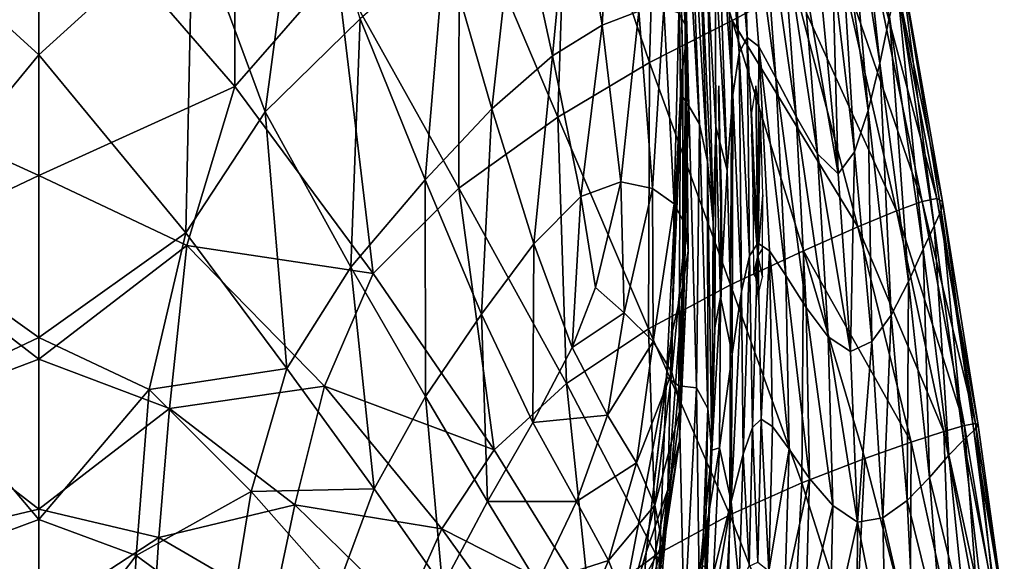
# Model space of a CAD drawing. Extents: x -0.96 to 0.96, y -0.57 to 2.63.
# Tile 143 of 148: x 0 to 0.23, y 2.02 to 2.15. Entities that reach past the tile are written whole.
import ezdxf

# ---------------------------------------------------------------- set-up
doc = ezdxf.new("R2010")
doc.units = 0
doc.layers.add('Brakiri_Cruiser_Lights', color=7, linetype='CONTINUOUS')
doc.layers.add('Brakiri_Cruiser_Main_Texture', color=7, linetype='CONTINUOUS')

msp = doc.modelspace()

# ---------------------------------------------------------------- linework, layer by layer
at = {"layer": 'Brakiri_Cruiser_Lights'}
for points in [[(0.164154, 2.098379, 0.036201), (0.163404, 2.129267, 0.04425), (0.163501, 2.13125, 0.04)], [(0.164154, 2.098379, 0.036201), (0.163501, 2.13125, 0.04), (0.163471, 2.124687, 0.025938)], [(0.172842, 2.090311, 0.280101), (0.172375, 2.13125, 0.28), (0.171377, 2.124687, 0.265938)], [(0.172842, 2.090311, 0.280101), (0.17352, 2.124687, 0.294063), (0.172375, 2.13125, 0.28)], [(0.164154, 2.098379, 0.036201), (0.163472, 2.124687, 0.054062), (0.163404, 2.129267, 0.04425)], [(0.164154, 2.098379, 0.036201), (0.163471, 2.124687, 0.025938), (0.16414, 2.105, 0.02125)], [(0.164154, 2.098379, 0.036201), (0.16391, 2.105, 0.05875), (0.163472, 2.124687, 0.054062)], [(0.172842, 2.090311, 0.280101), (0.171377, 2.124687, 0.265938), (0.171342, 2.119677, 0.264745)], [(0.172842, 2.090311, 0.280101), (0.174099, 2.105, 0.29875), (0.17352, 2.124687, 0.294063)], [(0.172842, 2.090311, 0.280101), (0.171342, 2.119677, 0.264745), (0.17164, 2.105, 0.26125)], [(0.164154, 2.098379, 0.036201), (0.16414, 2.105, 0.02125), (0.163863, 2.101465, 0.022092)], [(0.164154, 2.098379, 0.036201), (0.164267, 2.090244, 0.055237), (0.16391, 2.105, 0.05875)], [(0.172842, 2.090311, 0.280101), (0.17164, 2.105, 0.26125), (0.171859, 2.085886, 0.265801)], [(0.172842, 2.090311, 0.280101), (0.174009, 2.092051, 0.295667), (0.174099, 2.105, 0.29875)], [(0.164154, 2.098379, 0.036201), (0.163863, 2.101465, 0.022092), (0.163997, 2.085312, 0.025938)], [(0.164154, 2.098379, 0.036201), (0.163945, 2.07875, 0.04), (0.163843, 2.085312, 0.054062)], [(0.164154, 2.098379, 0.036201), (0.163843, 2.085312, 0.054062), (0.164267, 2.090244, 0.055237)], [(0.164154, 2.098379, 0.036201), (0.164056, 2.082168, 0.032675), (0.163945, 2.07875, 0.04)], [(0.164154, 2.098379, 0.036201), (0.163997, 2.085312, 0.025938), (0.164056, 2.082168, 0.032675)], [(0.172842, 2.090311, 0.280101), (0.173984, 2.085312, 0.294063), (0.174009, 2.092051, 0.295667)], [(0.172842, 2.090311, 0.280101), (0.171859, 2.085886, 0.265801), (0.172269, 2.085312, 0.265938)], [(0.172842, 2.090311, 0.280101), (0.172269, 2.085312, 0.265938), (0.173121, 2.07875, 0.28)], [(0.172842, 2.090311, 0.280101), (0.173001, 2.081195, 0.285239), (0.173984, 2.085312, 0.294063)], [(0.172842, 2.090311, 0.280101), (0.173121, 2.07875, 0.28), (0.173001, 2.081195, 0.285239)]]:
    msp.add_3dface(points, dxfattribs=at)
at = {"layer": 'Brakiri_Cruiser_Main_Texture'}
for points in [[(0, 2.225419, -0.48913), (-0.036893, 2.17222, -0.487852), (0, 2.138669, -0.492357)], [(0.036893, 2.17222, -0.487852), (0, 2.225419, -0.48913), (0, 2.138669, -0.492357)], [(-0.047081, 2.131057, 0.494184), (-0.046976, 2.220892, 0.492696), (0, 2.1854, 0.494406)], [(0.046976, 2.220892, 0.492696), (0.047081, 2.131057, 0.494184), (0, 2.1854, 0.494406)], [(0.046976, 2.220892, 0.492696), (0.071646, 2.159179, 0.493644), (0.047081, 2.131057, 0.494184)], [(0.202237, 2.136663, 0.392064), (0.194629, 2.207651, 0.395818), (0.19365, 2.192519, 0.388882)], [(0.202237, 2.136663, 0.392064), (0.204515, 2.147825, 0.398666), (0.194629, 2.207651, 0.395818)], [(0.148832, 2.206228, 0.479616), (0.146828, 2.13681, 0.48668), (0.127057, 2.194668, 0.486094)], [(0.148832, 2.206228, 0.479616), (0.166685, 2.146895, 0.48013), (0.146828, 2.13681, 0.48668)], [(0.181794, 2.154964, 0.471738), (0.166685, 2.146895, 0.48013), (0.148832, 2.206228, 0.479616)], [(0.151957, 2.206131, -0.361907), (0.153899, 2.148679, -0.389735), (0.155404, 2.145971, -0.360533)], [(0.152948, 2.205494, -0.324722), (0.151957, 2.206131, -0.361907), (0.155404, 2.145971, -0.360533)], [(0.153164, 2.203088, -0.279831), (0.152948, 2.205494, -0.324722), (0.155642, 2.142229, -0.32463)], [(0.152948, 2.205494, -0.324722), (0.155404, 2.145971, -0.360533), (0.155642, 2.142229, -0.32463)], [(0.153164, 2.203088, -0.279831), (0.155642, 2.142229, -0.32463), (0.154797, 2.135763, -0.281191)], [(0.153421, 2.199574, -0.226475), (0.153164, 2.203088, -0.279831), (0.154797, 2.135763, -0.281191)], [(0.153421, 2.199574, -0.226475), (0.154797, 2.135763, -0.281191), (0.15426, 2.129251, -0.229461)], [(0.153421, 2.199574, -0.226475), (0.15426, 2.129251, -0.229461), (0.156268, 2.126423, -0.167413)], [(0.153421, 2.199574, -0.226475), (0.156268, 2.126423, -0.167413), (0.154535, 2.195612, -0.163896)], [(0.168347, 2.139155, 0.254559), (0.16581, 2.198735, 0.269135), (0.163932, 2.195437, 0.22735)], [(0.168347, 2.139155, 0.254559), (0.170307, 2.14283, 0.287852), (0.16581, 2.198735, 0.269135)], [(0.170307, 2.14283, 0.287852), (0.168844, 2.19517, 0.304296), (0.16581, 2.198735, 0.269135)], [(0.138337, 2.196915, -0.435619), (0.128261, 2.189104, -0.450491), (0.135395, 2.145775, -0.446509)], [(0.138337, 2.196915, -0.435619), (0.135395, 2.145775, -0.446509), (0.144214, 2.149134, -0.432021)], [(0.154535, 2.195612, -0.163896), (0.156268, 2.126423, -0.167413), (0.158812, 2.122, -0.100058)], [(0.154535, 2.195612, -0.163896), (0.158812, 2.122, -0.100058), (0.156289, 2.189137, -0.094327)], [(0.166889, 2.129073, 0.218771), (0.163932, 2.195437, 0.22735), (0.16291, 2.184823, 0.180896)], [(0.166889, 2.129073, 0.218771), (0.168347, 2.139155, 0.254559), (0.163932, 2.195437, 0.22735)], [(0.170307, 2.14283, 0.287852), (0.173093, 2.140642, 0.317446), (0.168844, 2.19517, 0.304296)], [(0.168844, 2.19517, 0.304296), (0.173093, 2.140642, 0.317446), (0.17723, 2.133154, 0.339585)], [(0.168844, 2.19517, 0.304296), (0.17723, 2.133154, 0.339585), (0.173335, 2.185199, 0.330874)], [(0.054353, 2.124976, -0.485456), (0.063424, 2.192743, -0.482219), (0.036893, 2.17222, -0.487852)], [(0.054353, 2.124976, -0.485456), (0.077259, 2.147337, -0.479355), (0.063424, 2.192743, -0.482219)], [(0.127057, 2.194668, 0.486094), (0.124759, 2.123698, 0.491243), (0.101048, 2.179589, 0.490768)], [(0.127057, 2.194668, 0.486094), (0.146828, 2.13681, 0.48668), (0.124759, 2.123698, 0.491243)], [(0.199399, 2.125246, 0.386406), (0.19365, 2.192519, 0.388882), (0.192418, 2.175713, 0.383086)], [(0.199399, 2.125246, 0.386406), (0.202237, 2.136663, 0.392064), (0.19365, 2.192519, 0.388882)], [(0.128261, 2.189104, -0.450491), (0.11476, 2.178471, -0.462162), (0.123487, 2.138464, -0.457959)], [(0.128261, 2.189104, -0.450491), (0.123487, 2.138464, -0.457959), (0.135395, 2.145775, -0.446509)], [(0.156289, 2.189137, -0.094327), (0.158812, 2.122, -0.100058), (0.160773, 2.113031, -0.030801)], [(0.156289, 2.189137, -0.094327), (0.160773, 2.113031, -0.030801), (0.158466, 2.178085, -0.020002)], [(0, 2.109668, 0.491691), (-0.047081, 2.131057, 0.494184), (0, 2.1854, 0.494406)], [(0.047081, 2.131057, 0.494184), (0, 2.109668, 0.491691), (0, 2.1854, 0.494406)], [(0.16547, 2.110965, 0.186608), (0.16291, 2.184823, 0.180896), (0.162567, 2.161824, 0.139467)], [(0.16547, 2.110965, 0.186608), (0.166889, 2.129073, 0.218771), (0.16291, 2.184823, 0.180896)], [(0.173335, 2.185199, 0.330874), (0.17723, 2.133154, 0.339585), (0.182118, 2.123861, 0.35574)], [(0.173335, 2.185199, 0.330874), (0.182118, 2.123861, 0.35574), (0.178558, 2.171961, 0.349872)], [(0.101048, 2.179589, 0.490768), (0.100985, 2.106641, 0.493916), (0.071646, 2.159179, 0.493644)], [(0.108905, 2.125699, -0.467016), (0.11476, 2.178471, -0.462162), (0.097577, 2.164859, -0.471687)], [(0.101048, 2.179589, 0.490768), (0.124759, 2.123698, 0.491243), (0.100985, 2.106641, 0.493916)], [(0.108905, 2.125699, -0.467016), (0.123487, 2.138464, -0.457959), (0.11476, 2.178471, -0.462162)], [(0.158466, 2.178085, -0.020002), (0.160773, 2.113031, -0.030801), (0.162154, 2.098379, 0.036201)], [(0.158466, 2.178085, -0.020002), (0.162154, 2.098379, 0.036201), (0.160726, 2.157237, 0.051539)], [(0.196098, 2.115306, 0.380982), (0.192418, 2.175713, 0.383086), (0.190812, 2.160135, 0.377264)], [(0.196098, 2.115306, 0.380982), (0.199399, 2.125246, 0.386406), (0.192418, 2.175713, 0.383086)], [(-0.036893, 2.17222, -0.487852), (-0.035286, 2.095884, -0.490123), (0, 2.138669, -0.492357)], [(0.035286, 2.095884, -0.490123), (0.036893, 2.17222, -0.487852), (0, 2.138669, -0.492357)], [(0.035286, 2.095884, -0.490123), (0.054353, 2.124976, -0.485456), (0.036893, 2.17222, -0.487852)], [(0.178558, 2.171961, 0.349872), (0.182118, 2.123861, 0.35574), (0.187239, 2.114871, 0.366803)], [(0.178558, 2.171961, 0.349872), (0.187239, 2.114871, 0.366803), (0.183786, 2.158598, 0.362295)], [(0.092842, 2.108622, -0.47426), (0.097577, 2.164859, -0.471687), (0.077259, 2.147337, -0.479355)], [(0.092842, 2.108622, -0.47426), (0.108905, 2.125699, -0.467016), (0.097577, 2.164859, -0.471687)], [(0.215887, 2.10409, 0.44), (0.199973, 2.163653, 0.451204), (0.204378, 2.16474, 0.44)], [(0.217285, 2.103421, 0.42875), (0.215887, 2.10409, 0.44), (0.204378, 2.16474, 0.44)], [(0.217285, 2.103421, 0.42875), (0.204378, 2.16474, 0.44), (0.206696, 2.163837, 0.428495)], [(0.160726, 2.157237, 0.051539), (0.162726, 2.121372, 0.112756), (0.162567, 2.161824, 0.139467)], [(0.162726, 2.121372, 0.112756), (0.16547, 2.110965, 0.186608), (0.162567, 2.161824, 0.139467)], [(0.21237, 2.103382, 0.45125), (0.192667, 2.160472, 0.46194), (0.199973, 2.163653, 0.451204)], [(0.215887, 2.10409, 0.44), (0.21237, 2.103382, 0.45125), (0.199973, 2.163653, 0.451204)], [(0.21696, 2.101278, 0.417969), (0.217285, 2.103421, 0.42875), (0.206696, 2.163837, 0.428495)], [(0.21696, 2.101278, 0.417969), (0.206696, 2.163837, 0.428495), (0.207207, 2.160859, 0.417458)], [(0.206217, 2.101171, 0.462031), (0.181794, 2.154964, 0.471738), (0.192667, 2.160472, 0.46194)], [(0.192169, 2.110029, 0.374638), (0.190812, 2.160135, 0.377264), (0.188158, 2.15227, 0.370605)], [(0.192169, 2.110029, 0.374638), (0.196098, 2.115306, 0.380982), (0.190812, 2.160135, 0.377264)], [(0.21237, 2.103382, 0.45125), (0.206217, 2.101171, 0.462031), (0.192667, 2.160472, 0.46194)], [(0.215306, 2.097565, 0.408125), (0.207207, 2.160859, 0.417458), (0.206338, 2.155593, 0.407359)], [(0.215306, 2.097565, 0.408125), (0.21696, 2.101278, 0.417969), (0.207207, 2.160859, 0.417458)], [(0.071646, 2.159179, 0.493644), (0.080381, 2.086093, 0.494381), (0.047081, 2.131057, 0.494184)], [(0.071646, 2.159179, 0.493644), (0.100985, 2.106641, 0.493916), (0.080381, 2.086093, 0.494381)], [(0.162154, 2.098379, 0.036201), (0.162726, 2.121372, 0.112756), (0.160726, 2.157237, 0.051539)], [(0.183786, 2.158598, 0.362295), (0.187239, 2.114871, 0.366803), (0.192169, 2.110029, 0.374638)], [(0.183786, 2.158598, 0.362295), (0.192169, 2.110029, 0.374638), (0.188158, 2.15227, 0.370605)], [(0.196914, 2.097331, 0.471875), (0.166685, 2.146895, 0.48013), (0.181794, 2.154964, 0.471738)], [(0.206217, 2.101171, 0.462031), (0.196914, 2.097331, 0.471875), (0.181794, 2.154964, 0.471738)], [(0.212599, 2.091961, 0.399687), (0.206338, 2.155593, 0.407359), (0.204515, 2.147825, 0.398666)], [(0.212599, 2.091961, 0.399687), (0.215306, 2.097565, 0.408125), (0.206338, 2.155593, 0.407359)], [(0.150256, 2.150074, -0.413354), (0.144214, 2.149134, -0.432021), (0.147513, 2.106548, -0.42911)], [(0.150256, 2.150074, -0.413354), (0.147513, 2.106548, -0.42911), (0.152711, 2.102818, -0.411168)], [(0.153899, 2.148679, -0.389735), (0.150256, 2.150074, -0.413354), (0.152711, 2.102818, -0.411168)], [(0.144214, 2.149134, -0.432021), (0.135395, 2.145775, -0.446509), (0.139924, 2.108103, -0.442947)], [(0.144214, 2.149134, -0.432021), (0.139924, 2.108103, -0.442947), (0.147513, 2.106548, -0.42911)], [(0.153899, 2.148679, -0.389735), (0.152711, 2.102818, -0.411168), (0.155564, 2.097584, -0.388608)], [(0.155404, 2.145971, -0.360533), (0.153899, 2.148679, -0.389735), (0.155564, 2.097584, -0.388608)], [(0.209115, 2.084147, 0.393125), (0.204515, 2.147825, 0.398666), (0.202237, 2.136663, 0.392064)], [(0.209115, 2.084147, 0.393125), (0.212599, 2.091961, 0.399687), (0.204515, 2.147825, 0.398666)], [(0.075012, 2.087652, -0.480478), (0.077259, 2.147337, -0.479355), (0.054353, 2.124976, -0.485456)], [(0.075012, 2.087652, -0.480478), (0.092842, 2.108622, -0.47426), (0.077259, 2.147337, -0.479355)], [(0.135395, 2.145775, -0.446509), (0.123487, 2.138464, -0.457959), (0.130307, 2.104609, -0.453413)], [(0.135395, 2.145775, -0.446509), (0.130307, 2.104609, -0.453413), (0.139924, 2.108103, -0.442947)], [(0.166685, 2.146895, 0.48013), (0.166309, 2.083366, 0.486875), (0.146828, 2.13681, 0.48668)], [(0.155642, 2.142229, -0.32463), (0.155404, 2.145971, -0.360533), (0.156116, 2.091512, -0.360919)], [(0.155404, 2.145971, -0.360533), (0.155564, 2.097584, -0.388608), (0.156116, 2.091512, -0.360919)], [(0.166685, 2.146895, 0.48013), (0.183823, 2.091512, 0.480313), (0.166309, 2.083366, 0.486875)], [(0.196914, 2.097331, 0.471875), (0.183823, 2.091512, 0.480313), (0.166685, 2.146895, 0.48013)], [(0.154797, 2.135763, -0.281191), (0.155642, 2.142229, -0.32463), (0.154822, 2.083181, -0.326985)], [(0.155642, 2.142229, -0.32463), (0.156116, 2.091512, -0.360919), (0.154822, 2.083181, -0.326985)], [(0.170842, 2.090311, 0.280101), (0.170307, 2.14283, 0.287852), (0.168347, 2.139155, 0.254559)], [(0.172891, 2.093366, 0.307428), (0.173093, 2.140642, 0.317446), (0.170307, 2.14283, 0.287852)], [(0.170842, 2.090311, 0.280101), (0.172891, 2.093366, 0.307428), (0.170307, 2.14283, 0.287852)], [(0.172891, 2.093366, 0.307428), (0.175635, 2.091576, 0.331432), (0.173093, 2.140642, 0.317446)], [(0.173093, 2.140642, 0.317446), (0.175635, 2.091576, 0.331432), (0.179622, 2.085593, 0.349109)], [(0.173093, 2.140642, 0.317446), (0.179622, 2.085593, 0.349109), (0.17723, 2.133154, 0.339585)], [(-0.035286, 2.095884, -0.490123), (0, 2.070717, -0.495002), (0, 2.138669, -0.492357)], [(0, 2.070717, -0.495002), (0.035286, 2.095884, -0.490123), (0, 2.138669, -0.492357)], [(0.119025, 2.093188, -0.461242), (0.123487, 2.138464, -0.457959), (0.108905, 2.125699, -0.467016)], [(0.119025, 2.093188, -0.461242), (0.130307, 2.104609, -0.453413), (0.123487, 2.138464, -0.457959)], [(0.168941, 2.081757, 0.252454), (0.168347, 2.139155, 0.254559), (0.166889, 2.129073, 0.218771)], [(0.168941, 2.081757, 0.252454), (0.170842, 2.090311, 0.280101), (0.168347, 2.139155, 0.254559)], [(0.146828, 2.13681, 0.48668), (0.146575, 2.072776, 0.491507), (0.124759, 2.123698, 0.491243)], [(0.146828, 2.13681, 0.48668), (0.166309, 2.083366, 0.486875), (0.146575, 2.072776, 0.491507)], [(0.15426, 2.129251, -0.229461), (0.154797, 2.135763, -0.281191), (0.152136, 2.07117, -0.285687)], [(0.154797, 2.135763, -0.281191), (0.154822, 2.083181, -0.326985), (0.152136, 2.07117, -0.285687)], [(0.204967, 2.07609, 0.387747), (0.202237, 2.136663, 0.392064), (0.199399, 2.125246, 0.386406)], [(0.204967, 2.07609, 0.387747), (0.209115, 2.084147, 0.393125), (0.202237, 2.136663, 0.392064)], [(0, 2.109668, 0.491691), (-0.035586, 2.092843, 0.491848), (-0.047081, 2.131057, 0.494184)], [(0.047081, 2.131057, 0.494184), (0.035586, 2.092843, 0.491848), (0, 2.109668, 0.491691)], [(0.080381, 2.086093, 0.494381), (0.035586, 2.092843, 0.491848), (0.047081, 2.131057, 0.494184)], [(0.17723, 2.133154, 0.339585), (0.179622, 2.085593, 0.349109), (0.184463, 2.077879, 0.361821)], [(0.17723, 2.133154, 0.339585), (0.184463, 2.077879, 0.361821), (0.182118, 2.123861, 0.35574)], [(0.15426, 2.129251, -0.229461), (0.152136, 2.07117, -0.285687), (0.150869, 2.061227, -0.235003)], [(0.15426, 2.129251, -0.229461), (0.150869, 2.061227, -0.235003), (0.153835, 2.0591, -0.172907)], [(0.15426, 2.129251, -0.229461), (0.153835, 2.0591, -0.172907), (0.156268, 2.126423, -0.167413)], [(0.166703, 2.066718, 0.227744), (0.166889, 2.129073, 0.218771), (0.16547, 2.110965, 0.186608)], [(0.166703, 2.066718, 0.227744), (0.168941, 2.081757, 0.252454), (0.166889, 2.129073, 0.218771)], [(0.156268, 2.126423, -0.167413), (0.153835, 2.0591, -0.172907), (0.158122, 2.058622, -0.10558)], [(0.156268, 2.126423, -0.167413), (0.158122, 2.058622, -0.10558), (0.158812, 2.122, -0.100058)], [(0.059604, 2.063268, -0.485416), (0.054353, 2.124976, -0.485456), (0.035286, 2.095884, -0.490123)], [(0.059604, 2.063268, -0.485416), (0.075012, 2.087652, -0.480478), (0.054353, 2.124976, -0.485456)], [(0.106439, 2.07633, -0.467511), (0.108905, 2.125699, -0.467016), (0.092842, 2.108622, -0.47426)], [(0.106439, 2.07633, -0.467511), (0.119025, 2.093188, -0.461242), (0.108905, 2.125699, -0.467016)], [(0.200271, 2.069757, 0.382864), (0.199399, 2.125246, 0.386406), (0.196098, 2.115306, 0.380982)], [(0.200271, 2.069757, 0.382864), (0.204967, 2.07609, 0.387747), (0.199399, 2.125246, 0.386406)], [(0.124759, 2.123698, 0.491243), (0.126826, 2.059626, 0.494154), (0.100985, 2.106641, 0.493916)], [(0.124759, 2.123698, 0.491243), (0.146575, 2.072776, 0.491507), (0.126826, 2.059626, 0.494154)], [(0.158812, 2.122, -0.100058), (0.158122, 2.058622, -0.10558), (0.160818, 2.053626, -0.039204)], [(0.158812, 2.122, -0.100058), (0.160818, 2.053626, -0.039204), (0.160773, 2.113031, -0.030801)], [(0.182118, 2.123861, 0.35574), (0.184463, 2.077879, 0.361821), (0.189766, 2.070899, 0.370925)], [(0.182118, 2.123861, 0.35574), (0.189766, 2.070899, 0.370925), (0.187239, 2.114871, 0.366803)], [(0.162154, 2.098379, 0.036201), (0.162506, 2.073021, 0.095535), (0.162726, 2.121372, 0.112756)], [(0.162506, 2.073021, 0.095535), (0.163892, 2.080394, 0.164903), (0.162726, 2.121372, 0.112756)], [(0.162726, 2.121372, 0.112756), (0.163892, 2.080394, 0.164903), (0.16547, 2.110965, 0.186608)], [(0.187239, 2.114871, 0.366803), (0.189766, 2.070899, 0.370925), (0.19516, 2.067307, 0.377561)], [(0.187239, 2.114871, 0.366803), (0.19516, 2.067307, 0.377561), (0.192169, 2.110029, 0.374638)], [(0.19516, 2.067307, 0.377561), (0.196098, 2.115306, 0.380982), (0.192169, 2.110029, 0.374638)], [(0.19516, 2.067307, 0.377561), (0.200271, 2.069757, 0.382864), (0.196098, 2.115306, 0.380982)], [(0.160773, 2.113031, -0.030801), (0.160818, 2.053626, -0.039204), (0.16182, 2.043174, 0.024192)], [(0.160773, 2.113031, -0.030801), (0.16182, 2.043174, 0.024192), (0.162154, 2.098379, 0.036201)], [(0.163892, 2.080394, 0.164903), (0.166703, 2.066718, 0.227744), (0.16547, 2.110965, 0.186608)], [(0, 2.065477, 0.486204), (-0.035586, 2.092843, 0.491848), (0, 2.109668, 0.491691)], [(0.035586, 2.092843, 0.491848), (0, 2.065477, 0.486204), (0, 2.109668, 0.491691)], [(0.092906, 2.056526, -0.473296), (0.092842, 2.108622, -0.47426), (0.075012, 2.087652, -0.480478)], [(0.092906, 2.056526, -0.473296), (0.106439, 2.07633, -0.467511), (0.092842, 2.108622, -0.47426)], [(0.139924, 2.108103, -0.442947), (0.130307, 2.104609, -0.453413), (0.133789, 2.082685, -0.449514)], [(0.139924, 2.108103, -0.442947), (0.133789, 2.082685, -0.449514), (0.140734, 2.076653, -0.441346)], [(0.147513, 2.106548, -0.42911), (0.139924, 2.108103, -0.442947), (0.140734, 2.076653, -0.441346)], [(0.100985, 2.106641, 0.493916), (0.109451, 2.043683, 0.494704), (0.080381, 2.086093, 0.494381)], [(0.100985, 2.106641, 0.493916), (0.126826, 2.059626, 0.494154), (0.109451, 2.043683, 0.494704)], [(0.147513, 2.106548, -0.42911), (0.140734, 2.076653, -0.441346), (0.147658, 2.0697, -0.427947)], [(0.152711, 2.102818, -0.411168), (0.147513, 2.106548, -0.42911), (0.147658, 2.0697, -0.427947)], [(0.128204, 2.068295, -0.45358), (0.130307, 2.104609, -0.453413), (0.119025, 2.093188, -0.461242)], [(0.128204, 2.068295, -0.45358), (0.133789, 2.082685, -0.449514), (0.130307, 2.104609, -0.453413)], [(0.152711, 2.102818, -0.411168), (0.147658, 2.0697, -0.427947), (0.152153, 2.062263, -0.410834)], [(0.155564, 2.097584, -0.388608), (0.152711, 2.102818, -0.411168), (0.152153, 2.062263, -0.410834)], [(0.22259, 2.049512, 0.45125), (0.206217, 2.101171, 0.462031), (0.21237, 2.103382, 0.45125)], [(0.225202, 2.050006, 0.44), (0.21237, 2.103382, 0.45125), (0.215887, 2.10409, 0.44)], [(0.225202, 2.050006, 0.44), (0.22259, 2.049512, 0.45125), (0.21237, 2.103382, 0.45125)], [(0.225809, 2.049609, 0.42875), (0.225202, 2.050006, 0.44), (0.215887, 2.10409, 0.44)], [(0.225809, 2.049609, 0.42875), (0.215887, 2.10409, 0.44), (0.217285, 2.103421, 0.42875)], [(0.224775, 2.04834, 0.417969), (0.217285, 2.103421, 0.42875), (0.21696, 2.101278, 0.417969)], [(0.224775, 2.04834, 0.417969), (0.225809, 2.049609, 0.42875), (0.217285, 2.103421, 0.42875)], [(0.217607, 2.048105, 0.462031), (0.196914, 2.097331, 0.471875), (0.206217, 2.101171, 0.462031)], [(0.22259, 2.049512, 0.45125), (0.217607, 2.048105, 0.462031), (0.206217, 2.101171, 0.462031)], [(0.222345, 2.045995, 0.408125), (0.21696, 2.101278, 0.417969), (0.215306, 2.097565, 0.408125)], [(0.222345, 2.045995, 0.408125), (0.224775, 2.04834, 0.417969), (0.21696, 2.101278, 0.417969)], [(0.16182, 2.043174, 0.024192), (0.162506, 2.073021, 0.095535), (0.162154, 2.098379, 0.036201)], [(-0.035286, 2.095884, -0.490123), (-0.026483, 2.058171, -0.493492), (0, 2.070717, -0.495002)], [(0, 2.070717, -0.495002), (0.026483, 2.058171, -0.493492), (0.035286, 2.095884, -0.490123)], [(0.026483, 2.058171, -0.493492), (0.059604, 2.063268, -0.485416), (0.035286, 2.095884, -0.490123)], [(0.155564, 2.097584, -0.388608), (0.152153, 2.062263, -0.410834), (0.154355, 2.054151, -0.389438)], [(0.156116, 2.091512, -0.360919), (0.155564, 2.097584, -0.388608), (0.154355, 2.054151, -0.389438)], [(0.209771, 2.045545, 0.471875), (0.183823, 2.091512, 0.480313), (0.196914, 2.097331, 0.471875)], [(0.217607, 2.048105, 0.462031), (0.209771, 2.045545, 0.471875), (0.196914, 2.097331, 0.471875)], [(0.218763, 2.04237, 0.399687), (0.215306, 2.097565, 0.408125), (0.212599, 2.091961, 0.399687)], [(0.218763, 2.04237, 0.399687), (0.222345, 2.045995, 0.408125), (0.215306, 2.097565, 0.408125)], [(0.118785, 2.050256, -0.458644), (0.119025, 2.093188, -0.461242), (0.106439, 2.07633, -0.467511)], [(0.118785, 2.050256, -0.458644), (0.128204, 2.068295, -0.45358), (0.119025, 2.093188, -0.461242)], [(0.17156, 2.049042, 0.30336), (0.172891, 2.093366, 0.307428), (0.170842, 2.090311, 0.280101)], [(0.17156, 2.049042, 0.30336), (0.173701, 2.051077, 0.325201), (0.172891, 2.093366, 0.307428)], [(0.173701, 2.051077, 0.325201), (0.175635, 2.091576, 0.331432), (0.172891, 2.093366, 0.307428)], [(0, 2.065477, 0.486204), (-0.031421, 2.053648, 0.48667), (-0.035586, 2.092843, 0.491848)], [(0.035586, 2.092843, 0.491848), (0.031421, 2.053648, 0.48667), (0, 2.065477, 0.486204)], [(0.068691, 2.058985, 0.492304), (0.031421, 2.053648, 0.48667), (0.035586, 2.092843, 0.491848)], [(0.080381, 2.086093, 0.494381), (0.068691, 2.058985, 0.492304), (0.035586, 2.092843, 0.491848)], [(0.156116, 2.091512, -0.360919), (0.154355, 2.054151, -0.389438), (0.154011, 2.045893, -0.36369)], [(0.154822, 2.083181, -0.326985), (0.156116, 2.091512, -0.360919), (0.154011, 2.045893, -0.36369)], [(0.183823, 2.091512, 0.480313), (0.183472, 2.03577, 0.486875), (0.166309, 2.083366, 0.486875)], [(0.173701, 2.051077, 0.325201), (0.176406, 2.049284, 0.344096), (0.175635, 2.091576, 0.331432)], [(0.175635, 2.091576, 0.331432), (0.176406, 2.049284, 0.344096), (0.180377, 2.043886, 0.357701)], [(0.175635, 2.091576, 0.331432), (0.180377, 2.043886, 0.357701), (0.179622, 2.085593, 0.349109)], [(0.183823, 2.091512, 0.480313), (0.198594, 2.041589, 0.480313), (0.183472, 2.03577, 0.486875)], [(0.209771, 2.045545, 0.471875), (0.198594, 2.041589, 0.480313), (0.183823, 2.091512, 0.480313)], [(0.214152, 2.03704, 0.393125), (0.212599, 2.091961, 0.399687), (0.209115, 2.084147, 0.393125)], [(0.214152, 2.03704, 0.393125), (0.218763, 2.04237, 0.399687), (0.212599, 2.091961, 0.399687)], [(0.169345, 2.042621, 0.281171), (0.170842, 2.090311, 0.280101), (0.168941, 2.081757, 0.252454)], [(0.169345, 2.042621, 0.281171), (0.17156, 2.049042, 0.30336), (0.170842, 2.090311, 0.280101)], [(0.080603, 2.034317, -0.478446), (0.075012, 2.087652, -0.480478), (0.059604, 2.063268, -0.485416)], [(0.109451, 2.043683, 0.494704), (0.068691, 2.058985, 0.492304), (0.080381, 2.086093, 0.494381)], [(0.080603, 2.034317, -0.478446), (0.092906, 2.056526, -0.473296), (0.075012, 2.087652, -0.480478)], [(0.179622, 2.085593, 0.349109), (0.180377, 2.043886, 0.357701), (0.185303, 2.036833, 0.367358)], [(0.179622, 2.085593, 0.349109), (0.185303, 2.036833, 0.367358), (0.184463, 2.077879, 0.361821)], [(0.208776, 2.031478, 0.387988), (0.209115, 2.084147, 0.393125), (0.204967, 2.07609, 0.387747)], [(0.208776, 2.031478, 0.387988), (0.214152, 2.03704, 0.393125), (0.209115, 2.084147, 0.393125)], [(0.140734, 2.076653, -0.441346), (0.133789, 2.082685, -0.449514), (0.128204, 2.068295, -0.45358)], [(0.166309, 2.083366, 0.486875), (0.166123, 2.028089, 0.491563), (0.146575, 2.072776, 0.491507)], [(0.154822, 2.083181, -0.326985), (0.154011, 2.045893, -0.36369), (0.151242, 2.034153, -0.332151)], [(0.152136, 2.07117, -0.285687), (0.154822, 2.083181, -0.326985), (0.151242, 2.034153, -0.332151)], [(0.166309, 2.083366, 0.486875), (0.183472, 2.03577, 0.486875), (0.166123, 2.028089, 0.491563)], [(0.166417, 2.031256, 0.261233), (0.169345, 2.042621, 0.281171), (0.168941, 2.081757, 0.252454)], [(0.166417, 2.031256, 0.261233), (0.168941, 2.081757, 0.252454), (0.166703, 2.066718, 0.227744)], [(0.16181, 2.043609, 0.148622), (0.163645, 2.044207, 0.209232), (0.163892, 2.080394, 0.164903)], [(0.162506, 2.073021, 0.095535), (0.16181, 2.043609, 0.148622), (0.163892, 2.080394, 0.164903)], [(0.163892, 2.080394, 0.164903), (0.163645, 2.044207, 0.209232), (0.166703, 2.066718, 0.227744)], [(0.140734, 2.076653, -0.441346), (0.128204, 2.068295, -0.45358), (0.136711, 2.05199, -0.443244)], [(0.147658, 2.0697, -0.427947), (0.140734, 2.076653, -0.441346), (0.136711, 2.05199, -0.443244)], [(0.184463, 2.077879, 0.361821), (0.185303, 2.036833, 0.367358), (0.190894, 2.030267, 0.374185)], [(0.184463, 2.077879, 0.361821), (0.190894, 2.030267, 0.374185), (0.189766, 2.070899, 0.370925)], [(0.107894, 2.031293, -0.463925), (0.106439, 2.07633, -0.467511), (0.092906, 2.056526, -0.473296)], [(0.107894, 2.031293, -0.463925), (0.118785, 2.050256, -0.458644), (0.106439, 2.07633, -0.467511)], [(0.202917, 2.027352, 0.383605), (0.204967, 2.07609, 0.387747), (0.200271, 2.069757, 0.382864)], [(0.202917, 2.027352, 0.383605), (0.208776, 2.031478, 0.387988), (0.204967, 2.07609, 0.387747)], [(0.146575, 2.072776, 0.491507), (0.14845, 2.01843, 0.49432), (0.126826, 2.059626, 0.494154)], [(0.146575, 2.072776, 0.491507), (0.166123, 2.028089, 0.491563), (0.14845, 2.01843, 0.49432)], [(0.161024, 2.026326, 0.082576), (0.16181, 2.043609, 0.148622), (0.162506, 2.073021, 0.095535)], [(0.16182, 2.043174, 0.024192), (0.161024, 2.026326, 0.082576), (0.162506, 2.073021, 0.095535)], [(-0.026483, 2.058171, -0.493492), (0, 2.026936, -0.497556), (0, 2.070717, -0.495002)], [(0, 2.026936, -0.497556), (0.026483, 2.058171, -0.493492), (0, 2.070717, -0.495002)], [(0.147658, 2.0697, -0.427947), (0.136711, 2.05199, -0.443244), (0.143647, 2.04058, -0.429911)], [(0.152153, 2.062263, -0.410834), (0.147658, 2.0697, -0.427947), (0.143647, 2.04058, -0.429911)], [(0.152136, 2.07117, -0.285687), (0.151242, 2.034153, -0.332151), (0.146008, 2.01901, -0.295536)], [(0.150869, 2.061227, -0.235003), (0.152136, 2.07117, -0.285687), (0.146008, 2.01901, -0.295536)], [(0.189766, 2.070899, 0.370925), (0.190894, 2.030267, 0.374185), (0.196856, 2.026329, 0.379302)], [(0.189766, 2.070899, 0.370925), (0.196856, 2.026329, 0.379302), (0.19516, 2.067307, 0.377561)], [(0.196856, 2.026329, 0.379302), (0.200271, 2.069757, 0.382864), (0.19516, 2.067307, 0.377561)], [(0.196856, 2.026329, 0.379302), (0.202917, 2.027352, 0.383605), (0.200271, 2.069757, 0.382864)], [(0.136711, 2.05199, -0.443244), (0.128204, 2.068295, -0.45358), (0.118785, 2.050256, -0.458644)], [(0, 2.029417, 0.47791), (-0.031421, 2.053648, 0.48667), (0, 2.065477, 0.486204)], [(0.031421, 2.053648, 0.48667), (0, 2.029417, 0.47791), (0, 2.065477, 0.486204)], [(0.163645, 2.044207, 0.209232), (0.166417, 2.031256, 0.261233), (0.166703, 2.066718, 0.227744)], [(0.026483, 2.058171, -0.493492), (0.051031, 2.033643, -0.489311), (0.059604, 2.063268, -0.485416)], [(0.051031, 2.033643, -0.489311), (0.080603, 2.034317, -0.478446), (0.059604, 2.063268, -0.485416)], [(0.150869, 2.061227, -0.235003), (0.146008, 2.01901, -0.295536), (0.136941, 1.987998, -0.246044)], [(0.150869, 2.061227, -0.235003), (0.136941, 1.987998, -0.246044), (0.148513, 1.998556, -0.173055)], [(0.152153, 2.062263, -0.410834), (0.143647, 2.04058, -0.429911), (0.148117, 2.030373, -0.413254)], [(0.154355, 2.054151, -0.389438), (0.152153, 2.062263, -0.410834), (0.148117, 2.030373, -0.413254)], [(0.150869, 2.061227, -0.235003), (0.148513, 1.998556, -0.173055), (0.153835, 2.0591, -0.172907)], [(-0.026483, 2.058171, -0.493492), (-0.023405, 2.018271, -0.496251), (0, 2.026936, -0.497556)], [(0, 2.026936, -0.497556), (0.023405, 2.018271, -0.496251), (0.026483, 2.058171, -0.493492)], [(0.023405, 2.018271, -0.496251), (0.051031, 2.033643, -0.489311), (0.026483, 2.058171, -0.493492)], [(0.068691, 2.058985, 0.492304), (0.061523, 2.030482, 0.487689), (0.031421, 2.053648, 0.48667)], [(0.096836, 2.024714, 0.493047), (0.061523, 2.030482, 0.487689), (0.068691, 2.058985, 0.492304)], [(0.109451, 2.043683, 0.494704), (0.096836, 2.024714, 0.493047), (0.068691, 2.058985, 0.492304)], [(0.126826, 2.059626, 0.494154), (0.132354, 2.006676, 0.495091), (0.109451, 2.043683, 0.494704)], [(0.126826, 2.059626, 0.494154), (0.14845, 2.01843, 0.49432), (0.132354, 2.006676, 0.495091)], [(0.153835, 2.0591, -0.172907), (0.148513, 1.998556, -0.173055), (0.155139, 2.001435, -0.108777)], [(0.153835, 2.0591, -0.172907), (0.155139, 2.001435, -0.108777), (0.158122, 2.058622, -0.10558)], [(0.158122, 2.058622, -0.10558), (0.155139, 2.001435, -0.108777), (0.158889, 2.000248, -0.044622)], [(0.158122, 2.058622, -0.10558), (0.158889, 2.000248, -0.044622), (0.160818, 2.053626, -0.039204)], [(0.097042, 2.010935, -0.469216), (0.092906, 2.056526, -0.473296), (0.080603, 2.034317, -0.478446)], [(0.097042, 2.010935, -0.469216), (0.107894, 2.031293, -0.463925), (0.092906, 2.056526, -0.473296)], [(0, 2.029417, 0.47791), (-0.028848, 2.022584, 0.478685), (-0.031421, 2.053648, 0.48667)], [(0.031421, 2.053648, 0.48667), (0.028848, 2.022584, 0.478685), (0, 2.029417, 0.47791)], [(0.061523, 2.030482, 0.487689), (0.028848, 2.022584, 0.478685), (0.031421, 2.053648, 0.48667)], [(0.154355, 2.054151, -0.389438), (0.148117, 2.030373, -0.413254), (0.149958, 2.021041, -0.393149)], [(0.154011, 2.045893, -0.36369), (0.154355, 2.054151, -0.389438), (0.149958, 2.021041, -0.393149)], [(0.160818, 2.053626, -0.039204), (0.158889, 2.000248, -0.044622), (0.15983, 1.99383, 0.015827)], [(0.160818, 2.053626, -0.039204), (0.15983, 1.99383, 0.015827), (0.16182, 2.043174, 0.024192)], [(0.136711, 2.05199, -0.443244), (0.118785, 2.050256, -0.458644), (0.129273, 2.03127, -0.447352)], [(0.143647, 2.04058, -0.429911), (0.136711, 2.05199, -0.443244), (0.129273, 2.03127, -0.447352)], [(0.172878, 2.016699, 0.33851), (0.173701, 2.051077, 0.325201), (0.17156, 2.049042, 0.30336)], [(0.175475, 2.01456, 0.353189), (0.173701, 2.051077, 0.325201), (0.172878, 2.016699, 0.33851)], [(0.175475, 2.01456, 0.353189), (0.176406, 2.049284, 0.344096), (0.173701, 2.051077, 0.325201)], [(0.129273, 2.03127, -0.447352), (0.118785, 2.050256, -0.458644), (0.107894, 2.031293, -0.463925)], [(0.170777, 2.015694, 0.321517), (0.17156, 2.049042, 0.30336), (0.169345, 2.042621, 0.281171)], [(0.172878, 2.016699, 0.33851), (0.17156, 2.049042, 0.30336), (0.170777, 2.015694, 0.321517)], [(0.180377, 2.043886, 0.357701), (0.176406, 2.049284, 0.344096), (0.175475, 2.01456, 0.353189)], [(0.22259, 2.049512, 0.45125), (0.225967, 2.003495, 0.462031), (0.217607, 2.048105, 0.462031)], [(0.222345, 2.045995, 0.408125), (0.230511, 2.003935, 0.417969), (0.224775, 2.04834, 0.417969)], [(0.225202, 2.050006, 0.44), (0.230137, 2.004339, 0.45125), (0.22259, 2.049512, 0.45125)], [(0.22259, 2.049512, 0.45125), (0.230137, 2.004339, 0.45125), (0.225967, 2.003495, 0.462031)], [(0.224775, 2.04834, 0.417969), (0.232135, 2.004534, 0.42875), (0.225809, 2.049609, 0.42875)], [(0.224775, 2.04834, 0.417969), (0.230511, 2.003935, 0.417969), (0.232135, 2.004534, 0.42875)], [(0.225809, 2.049609, 0.42875), (0.232082, 2.00464, 0.44), (0.225202, 2.050006, 0.44)], [(0.225202, 2.050006, 0.44), (0.232082, 2.00464, 0.44), (0.230137, 2.004339, 0.45125)], [(0.225809, 2.049609, 0.42875), (0.232135, 2.004534, 0.42875), (0.232082, 2.00464, 0.44)], [(0.151242, 2.034153, -0.332151), (0.154011, 2.045893, -0.36369), (0.149007, 2.012254, -0.369469)], [(0.154011, 2.045893, -0.36369), (0.149958, 2.021041, -0.393149), (0.149007, 2.012254, -0.369469)], [(0.217607, 2.048105, 0.462031), (0.219238, 2.001973, 0.471875), (0.209771, 2.045545, 0.471875)], [(0.217607, 2.048105, 0.462031), (0.225967, 2.003495, 0.462031), (0.219238, 2.001973, 0.471875)], [(0.218763, 2.04237, 0.399687), (0.227422, 2.002754, 0.408125), (0.222345, 2.045995, 0.408125)], [(0.222345, 2.045995, 0.408125), (0.227422, 2.002754, 0.408125), (0.230511, 2.003935, 0.417969)], [(0.132354, 2.006676, 0.495091), (0.096836, 2.024714, 0.493047), (0.109451, 2.043683, 0.494704)], [(0.161024, 2.026326, 0.082576), (0.158013, 2.005949, 0.136193), (0.16181, 2.043609, 0.148622)], [(0.158013, 2.005949, 0.136193), (0.159091, 2.016259, 0.195539), (0.16181, 2.043609, 0.148622)], [(0.16181, 2.043609, 0.148622), (0.159091, 2.016259, 0.195539), (0.163645, 2.044207, 0.209232)], [(0.159091, 2.016259, 0.195539), (0.162204, 2.014055, 0.246403), (0.163645, 2.044207, 0.209232)], [(0.163645, 2.044207, 0.209232), (0.162204, 2.014055, 0.246403), (0.166417, 2.031256, 0.261233)], [(0.180377, 2.043886, 0.357701), (0.175475, 2.01456, 0.353189), (0.179359, 2.009405, 0.363614)], [(0.185303, 2.036833, 0.367358), (0.180377, 2.043886, 0.357701), (0.179359, 2.009405, 0.363614)], [(0.209771, 2.045545, 0.471875), (0.209497, 1.999412, 0.480313), (0.198594, 2.041589, 0.480313)], [(0.209771, 2.045545, 0.471875), (0.219238, 2.001973, 0.471875), (0.209497, 1.999412, 0.480313)], [(0.15983, 1.99383, 0.015827), (0.161024, 2.026326, 0.082576), (0.16182, 2.043174, 0.024192)], [(0.16838, 2.011414, 0.304149), (0.169345, 2.042621, 0.281171), (0.166417, 2.031256, 0.261233)], [(0.170777, 2.015694, 0.321517), (0.169345, 2.042621, 0.281171), (0.16838, 2.011414, 0.304149)], [(0.198594, 2.041589, 0.480313), (0.196289, 1.995456, 0.486875), (0.183472, 2.03577, 0.486875)], [(0.198594, 2.041589, 0.480313), (0.209497, 1.999412, 0.480313), (0.196289, 1.995456, 0.486875)], [(0.222961, 2.000682, 0.399687), (0.218763, 2.04237, 0.399687), (0.214152, 2.03704, 0.393125)], [(0.218763, 2.04237, 0.399687), (0.222961, 2.000682, 0.399687), (0.227422, 2.002754, 0.408125)], [(0.143647, 2.04058, -0.429911), (0.129273, 2.03127, -0.447352), (0.13694, 2.017079, -0.433815)], [(0.148117, 2.030373, -0.413254), (0.143647, 2.04058, -0.429911), (0.13694, 2.017079, -0.433815)], [(0.185303, 2.036833, 0.367358), (0.179359, 2.009405, 0.363614), (0.184321, 2.002862, 0.370886)], [(0.190894, 2.030267, 0.374185), (0.185303, 2.036833, 0.367358), (0.184321, 2.002862, 0.370886)], [(0.21722, 1.997409, 0.393125), (0.214152, 2.03704, 0.393125), (0.208776, 2.031478, 0.387988)], [(0.222961, 2.000682, 0.399687), (0.214152, 2.03704, 0.393125), (0.21722, 1.997409, 0.393125)], [(0.051031, 2.033643, -0.489311), (0.071706, 2.010247, -0.482809), (0.080603, 2.034317, -0.478446)], [(0.071706, 2.010247, -0.482809), (0.097042, 2.010935, -0.469216), (0.080603, 2.034317, -0.478446)], [(0.146008, 2.01901, -0.295536), (0.151242, 2.034153, -0.332151), (0.144892, 2.00218, -0.342606)], [(0.151242, 2.034153, -0.332151), (0.149007, 2.012254, -0.369469), (0.144892, 2.00218, -0.342606)], [(0.183472, 2.03577, 0.486875), (0.18103, 1.990103, 0.491562), (0.166123, 2.028089, 0.491563)], [(0.183472, 2.03577, 0.486875), (0.196289, 1.995456, 0.486875), (0.18103, 1.990103, 0.491562)], [(0.023405, 2.018271, -0.496251), (0.04583, 2.001883, -0.492589), (0.051031, 2.033643, -0.489311)], [(0.04583, 2.001883, -0.492589), (0.071706, 2.010247, -0.482809), (0.051031, 2.033643, -0.489311)], [(0, 2.003815, 0.466589), (-0.028848, 2.022584, 0.478685), (0, 2.029417, 0.47791)], [(0.028848, 2.022584, 0.478685), (0, 2.003815, 0.466589), (0, 2.029417, 0.47791)], [(0.061523, 2.030482, 0.487689), (0.05644, 2.006509, 0.4804), (0.028848, 2.022584, 0.478685)], [(0.087891, 2.004697, 0.489017), (0.05644, 2.006509, 0.4804), (0.061523, 2.030482, 0.487689)], [(0.096836, 2.024714, 0.493047), (0.087891, 2.004697, 0.489017), (0.061523, 2.030482, 0.487689)], [(0.119839, 2.011649, -0.452378), (0.107894, 2.031293, -0.463925), (0.097042, 2.010935, -0.469216)], [(0.129273, 2.03127, -0.447352), (0.107894, 2.031293, -0.463925), (0.119839, 2.011649, -0.452378)], [(0.13694, 2.017079, -0.433815), (0.129273, 2.03127, -0.447352), (0.119839, 2.011649, -0.452378)], [(0.148117, 2.030373, -0.413254), (0.13694, 2.017079, -0.433815), (0.141575, 2.005495, -0.417667)], [(0.149958, 2.021041, -0.393149), (0.148117, 2.030373, -0.413254), (0.141575, 2.005495, -0.417667)], [(0.166417, 2.031256, 0.261233), (0.162204, 2.014055, 0.246403), (0.15979, 1.991182, 0.277074)], [(0.166417, 2.031256, 0.261233), (0.15979, 1.991182, 0.277074), (0.16496, 2.003398, 0.288603)], [(0.16838, 2.011414, 0.304149), (0.166417, 2.031256, 0.261233), (0.16496, 2.003398, 0.288603)], [(0.190894, 2.030267, 0.374185), (0.184321, 2.002862, 0.370886), (0.190147, 1.99656, 0.376106)], [(0.196856, 2.026329, 0.379302), (0.190894, 2.030267, 0.374185), (0.190147, 1.99656, 0.376106)], [(0.210631, 1.994109, 0.388006), (0.208776, 2.031478, 0.387988), (0.202917, 2.027352, 0.383605)], [(0.21722, 1.997409, 0.393125), (0.208776, 2.031478, 0.387988), (0.210631, 1.994109, 0.388006)], [(-0.023405, 2.018271, -0.496251), (0, 1.987406, -0.50019), (0, 2.026936, -0.497556)], [(0, 1.987406, -0.50019), (0.023405, 2.018271, -0.496251), (0, 2.026936, -0.497556)], [(0.166123, 2.028089, 0.491563), (0.165137, 1.983353, 0.494375), (0.14845, 2.01843, 0.49432)], [(0.166123, 2.028089, 0.491563), (0.18103, 1.990103, 0.491562), (0.165137, 1.983353, 0.494375)], [(0.203623, 1.991956, 0.3839), (0.202917, 2.027352, 0.383605), (0.196856, 2.026329, 0.379302)], [(0.210631, 1.994109, 0.388006), (0.202917, 2.027352, 0.383605), (0.203623, 1.991956, 0.3839)], [(0.119919, 1.992595, 0.493766), (0.087891, 2.004697, 0.489017), (0.096836, 2.024714, 0.493047)], [(0.132354, 2.006676, 0.495091), (0.119919, 1.992595, 0.493766), (0.096836, 2.024714, 0.493047)], [(0.158315, 1.982347, 0.072288), (0.158013, 2.005949, 0.136193), (0.161024, 2.026326, 0.082576)], [(0.15983, 1.99383, 0.015827), (0.158315, 1.982347, 0.072288), (0.161024, 2.026326, 0.082576)], [(0.196856, 2.026329, 0.379302), (0.190147, 1.99656, 0.376106), (0.196646, 1.992318, 0.380151)], [(0.203623, 1.991956, 0.3839), (0.196856, 2.026329, 0.379302), (0.196646, 1.992318, 0.380151)], [(0, 2.003815, 0.466589), (-0.027197, 1.998379, 0.467695), (-0.028848, 2.022584, 0.478685)], [(0.028848, 2.022584, 0.478685), (0.027197, 1.998379, 0.467695), (0, 2.003815, 0.466589)], [(0.05644, 2.006509, 0.4804), (0.027197, 1.998379, 0.467695), (0.028848, 2.022584, 0.478685)], [(0.149958, 2.021041, -0.393149), (0.141575, 2.005495, -0.417667), (0.143244, 1.996335, -0.398905)], [(0.149007, 2.012254, -0.369469), (0.149958, 2.021041, -0.393149), (0.143244, 1.996335, -0.398905)], [(-0.023405, 2.018271, -0.496251), (-0.021514, 1.982624, -0.499092), (0, 1.987406, -0.50019)], [(0, 1.987406, -0.50019), (0.021514, 1.982624, -0.499092), (0.023405, 2.018271, -0.496251)], [(0.021514, 1.982624, -0.499092), (0.04583, 2.001883, -0.492589), (0.023405, 2.018271, -0.496251)], [(0.14845, 2.01843, 0.49432), (0.150208, 1.97509, 0.495257), (0.132354, 2.006676, 0.495091)], [(0.136941, 1.987998, -0.246044), (0.146008, 2.01901, -0.295536), (0.137243, 1.988983, -0.312953)], [(0.146008, 2.01901, -0.295536), (0.144892, 2.00218, -0.342606), (0.137243, 1.988983, -0.312953)], [(0.14845, 2.01843, 0.49432), (0.165137, 1.983353, 0.494375), (0.150208, 1.97509, 0.495257)], [(0.13694, 2.017079, -0.433815), (0.119839, 2.011649, -0.452378), (0.128465, 1.996806, -0.438794)], [(0.141575, 2.005495, -0.417667), (0.13694, 2.017079, -0.433815), (0.128465, 1.996806, -0.438794)]]:
    msp.add_3dface(points, dxfattribs=at)

doc.saveas('drawing.dxf')
